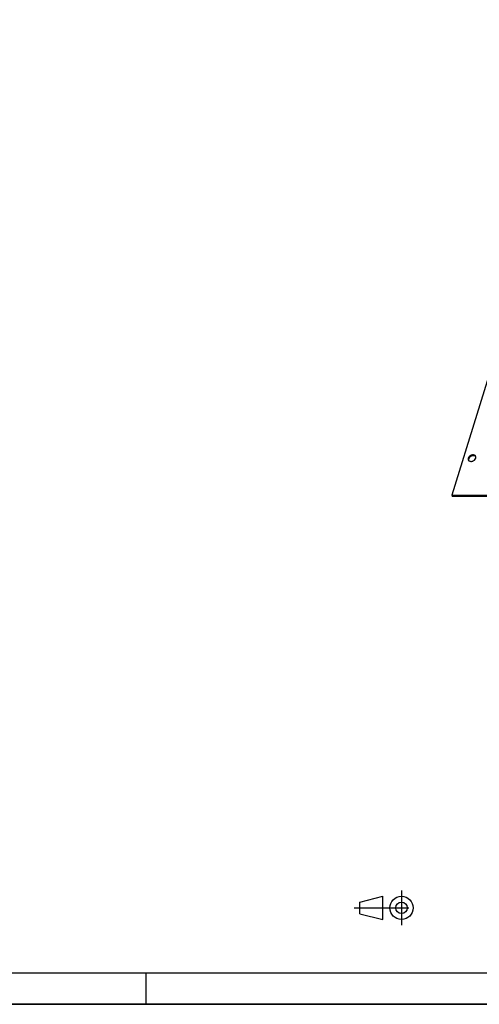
# Model space of a CAD drawing. Header units: millimetres. Extents: x 0 to 4200, y 0 to 2970.
# Tile 6 of 19: x 2100 to 2827, y 0 to 1557. Entities that reach past the tile are written whole.
import ezdxf

# ---------------------------------------------------------------- set-up
doc = ezdxf.new("R2010")
doc.units = ezdxf.units.MM
doc.header["$LTSCALE"] = 231
doc.linetypes.add('CENTER', pattern=[0.6, 0.375, -0.075, 0.075, -0.075])
doc.layers.get('0').update_dxf_attribs({"linetype": 'CONTINUOUS'})
doc.layers.add('005_AXIS', color=7, linetype='CONTINUOUS')

# ---------------------------------------------------------------- blocks, each defined once
blk = doc.blocks.new('PROJEKTIONSMETHODE_1_BL3', base_point=(2680, 152.5))
at = {"color": 2, "linetype": 'CENTER'}
for p, q in [((2703.8, 180), (2703.8, 125)), ((2628.7, 152.5), (2731.3, 152.5))]:
    blk.add_line(p, q, dxfattribs=at)
at = {"color": 2, "linetype": 'CONTINUOUS'}
for p, q in [((2637.8, 161.7), (2674.5, 170.8)), ((2637.8, 143.3), (2637.8, 161.7)), ((2674.5, 134.2), (2674.5, 170.8)), ((2637.8, 143.3), (2674.5, 134.2))]:
    blk.add_line(p, q, dxfattribs=at)
for radius in [18.3, 9.17]:
    blk.add_circle((2703.8, 152.5), radius, dxfattribs=at)

msp = doc.modelspace()

# ---------------------------------------------------------------- linework, layer by layer
at = {"color": 7, "linetype": 'CONTINUOUS'}
for p, q in [((3015.632, 1556.734), (2783.248, 804.74)), ((2783.248, 804.74), (2783.858, 803.497)), ((2783.248, 804.74), (3667.467, 804.74)), ((2783.858, 803.497), (3668.077, 803.497)), ((0, 0), (4200, 0))]:
    msp.add_line(p, q, dxfattribs=at)
at = {"color": 5, "linetype": 'CONTINUOUS'}
msp.add_line((50, 50), (4150, 50), dxfattribs=at)
at = {"color": 3, "linetype": 'CONTINUOUS'}
for p, q in [((2300, 0), (2300, 50)), ((4200, 0), (0, 0))]:
    msp.add_line(p, q, dxfattribs=at)
at = {"layer": '005_AXIS', "color": 7, "linetype": 'CONTINUOUS'}
for points, knots in [([(2809.232, 863.489), (2809.083, 863.008), (2808.935, 862.023), (2809.177, 861.048), (2809.384, 860.626)], [0, 0, 0, 0, 0.5173938, 1, 1, 1, 1]), ([(2821.054, 866.353), (2820.834, 866.802), (2820.15, 867.64), (2818.656, 868.403), (2816.854, 868.665), (2814.914, 868.426), (2813.005, 867.71), (2810.833, 866.286), (2809.595, 864.663), (2809.232, 863.489)], [0, 0, 0, 0, 0.10245496, 0.21314572, 0.33593287, 0.46959319, 0.60933222, 0.74866057, 1, 1, 1, 1]), ([(2809.384, 860.626), (2809.604, 860.176), (2810.288, 859.339), (2811.782, 858.576), (2813.584, 858.313), (2815.524, 858.553), (2817.433, 859.268), (2819.605, 860.692), (2820.843, 862.316), (2821.206, 863.489)], [0, 0, 0, 0, 0.10245496, 0.21314572, 0.33593287, 0.46959319, 0.60933222, 0.74866057, 1, 1, 1, 1]), ([(2809.842, 862.246), (2809.729, 861.88), (2809.591, 861.14), (2809.662, 860.388), (2809.752, 860.039)], [0, 0, 0, 0, 0.51537776, 1, 1, 1, 1]), ([(2821.297, 865.697), (2821, 866.08), (2820.201, 866.753), (2818.671, 867.297), (2816.915, 867.395), (2815.077, 867.05), (2813.304, 866.292), (2811.308, 864.884), (2810.183, 863.348), (2809.842, 862.246)], [0, 0, 0, 0, 0.10397028, 0.21769452, 0.34278745, 0.47698494, 0.61552322, 0.75259041, 1, 1, 1, 1]), ([(2821.206, 863.489), (2821.355, 863.971), (2821.503, 864.956), (2821.261, 865.931), (2821.054, 866.353)], [0, 0, 0, 0, 0.5173938, 1, 1, 1, 1])]:
    msp.add_open_spline(points, degree=3, knots=knots, dxfattribs=at)

# ---------------------------------------------------------------- block references
at = {"color": 2, "linetype": 'CONTINUOUS'}
msp.add_blockref('PROJEKTIONSMETHODE_1_BL3', (2680, 152.5), dxfattribs=at)

doc.saveas('drawing.dxf')
